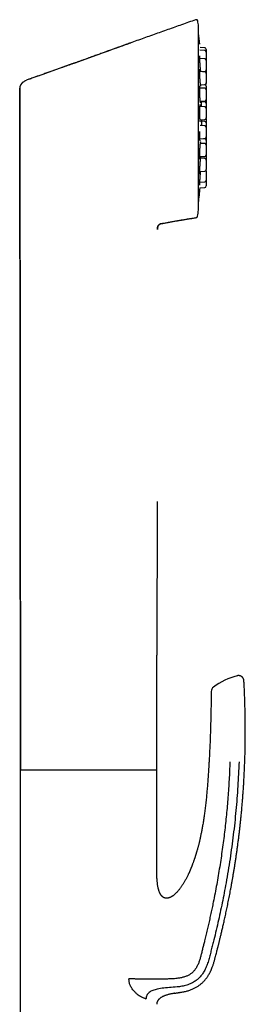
# Model space of a CAD drawing. Header units: millimetres. Extents: x 8 to 855, y 12 to 815.
# Tile 52 of 53: x 634 to 675, y 637 to 815. Entities that reach past the tile are written whole.
import ezdxf

# ---------------------------------------------------------------- set-up
doc = ezdxf.new("R2010")
doc.units = ezdxf.units.MM

msp = doc.modelspace()

# ---------------------------------------------------------------- linework, layer by layer
at = {"color": 7, "linetype": 'Continuous', "lineweight": 30}
for p, q in [((666.34, 815.15), (666.33, 815.18)), ((666.34, 815.15), (666.34, 815.12)), ((666.49, 780.88), (666.49, 814.22)), ((667.61, 809.79), (666.73, 809.84)), ((667.61, 810.31), (666.76, 810.35)), ((667.61, 808.29), (666.71, 808.34)), ((667.9, 807.99), (667.9, 806.28)), ((667.61, 805.94), (666.7, 805.99)), ((667.28, 805.96), (667.61, 805.98)), ((667.9, 805.64), (667.9, 803.92)), ((634, 802.97), (634, 802.94)), ((634, 802.94), (634, 802.97)), ((634.12, 679.15), (634, 802.94)), ((667.61, 802.95), (666.72, 802.99)), ((666.85, 803.58), (667.61, 803.62)), ((667.9, 802.65), (667.9, 800.93)), ((667.61, 799.58), (666.74, 799.62)), ((666.8, 800.59), (667.61, 800.63)), ((667.61, 800.47), (667.05, 800.5)), ((667.9, 799.28), (667.9, 797.56)), ((666.76, 797.21), (667.61, 797.26)), ((667.61, 796.13), (666.78, 796.17)), ((667.61, 796.95), (667.09, 796.98)), ((667.9, 795.83), (667.9, 794.11)), ((666.73, 793.76), (667.61, 793.81)), ((667.61, 793.78), (667.36, 793.8)), ((667.61, 792.91), (666.83, 792.95)), ((667.9, 792.61), (667.9, 790.89)), ((666.71, 790.54), (667.61, 790.59)), ((667.61, 790.21), (666.88, 790.24)), ((667.9, 789.91), (667.9, 788.19)), ((666.7, 787.84), (667.61, 787.89)), ((667.9, 787.96), (667.9, 786.24)), ((666.72, 785.89), (667.61, 785.94)), ((666.74, 784.88), (667.61, 784.92)), ((659, 777.31), (659, 777.39)), ((659, 777.31), (659, 777.31)), ((658.95, 727.95), (658.92, 700.04)), ((634.1, 679.15), (634.1, 615.23)), ((636.26, 679.15), (634.1, 679.15)), ((658.9, 679.15), (636.26, 679.15)), ((658.9, 661.65), (658.9, 679.15)), ((663, 638.79), (662.78, 638.76)), ((656.93, 637.6), (656.73, 637.69))]:
    msp.add_line(p, q, dxfattribs=at)
at = {"color": 7, "linetype": 'Continuous', "lineweight": 30, "flags": 128}
for points in [[(634, 802.93), (634.06, 740.67), (634.13, 679.15)], [(667.9, 797.47), (667.9, 797.51), (667.9, 797.52)]]:
    msp.add_lwpolyline(points, dxfattribs=at)
at = {"color": 7, "linetype": 'Continuous', "lineweight": 30}
for centre, radius, start, end in [((666.05, 815.1), 0.3, 17.6016, 109.4587), ((557.75, 797.55), 110.01, 8.7303, 9.2063), ((666.29, 814.22), 0.2, 0, 8.7303), ((537.4, 797.55), 130, 5.933, 6.794), ((667.6, 810.01), 0.3, 0, 87), ((667.6, 809.49), 0.3, 0, 87), ((667.6, 807.99), 0.3, 0, 87), ((667.6, 806.28), 0.3, 273, 0), ((667.6, 805.64), 0.3, 0, 87), ((667.6, 803.92), 0.3, 273, 0), ((667.6, 802.65), 0.3, 0, 87), ((667.6, 803.33), 0.3, 0, 78.9887), ((667.6, 803.81), 0.3, 307.7949, 0), ((667.6, 800.93), 0.3, 273, 0), ((667.6, 800.17), 0.3, 0, 87), ((667.6, 799.28), 0.3, 0, 87), ((667.6, 797.56), 0.3, 273, 0), ((667.6, 796.65), 0.3, 360, 87), ((667.6, 795.83), 0.3, 0, 87), ((667.6, 794.11), 0.3, 273, 0), ((667.6, 793.48), 0.3, 0, 87), ((667.6, 792.61), 0.3, 0, 87), ((667.6, 790.89), 0.3, 273, 0), ((667.6, 789.91), 0.3, 0, 87), ((667.6, 788.19), 0.3, 273, 0), ((667.6, 787.96), 0.3, 0, 22.5278), ((537.4, 797.55), 130, 353.206, 354.4058), ((667.6, 786.24), 0.3, 273, 0), ((667.6, 785.22), 0.3, 273, 0), ((666.01, 779.77), 0.3, 279.2987, 350.6709), ((557.75, 797.55), 110.01, 350.6709, 351.2697), ((666.29, 780.88), 0.2, 351.2697, 0), ((676.78, 683.92), 12.81, 104.9693, 126.3491), ((669.79, 693.43), 1, 126.349, 179.5435)]:
    msp.add_arc(centre, radius, start, end, dxfattribs=at)
for points, knots in [([(665.95, 815.39), (665.1, 815.09), (663.42, 814.49), (660.91, 813.6), (658.41, 812.71), (655.92, 811.82), (653.44, 810.93), (650.98, 810.04), (648.44, 809.13), (645.84, 808.2), (643.17, 807.24), (640.51, 806.3), (637.86, 805.36), (636.1, 804.73), (635.22, 804.42)], [0, 0, 0, 0, 0.0821571, 0.1639372, 0.2453407, 0.3263684, 0.4070208, 0.4872983, 0.5672015, 0.6546631, 0.741673, 0.8282319, 0.9143406, 1, 1, 1, 1]), ([(666.34, 815.15), (666.34, 815.16), (666.33, 815.19), (666.32, 815.22), (666.31, 815.25), (666.29, 815.27), (666.27, 815.3), (666.24, 815.33), (666.2, 815.35), (666.16, 815.38), (666.11, 815.39), (666.07, 815.4), (666.03, 815.4), (665.99, 815.39), (665.96, 815.38), (665.95, 815.38)], [0, 0, 0, 0, 0.086658, 0.158087, 0.211374, 0.258054, 0.326365, 0.401536, 0.480895, 0.594641, 0.700142, 0.759787, 0.830895, 0.911737, 1, 1, 1, 1]), ([(654.26, 811.22), (654.21, 811.2), (654.11, 811.17), (653.95, 811.11), (653.78, 811.05), (653.59, 810.98), (653.38, 810.91), (653.17, 810.83), (652.95, 810.75), (652.71, 810.66), (652.47, 810.58), (652.21, 810.48), (651.93, 810.38), (651.63, 810.28), (651.32, 810.16), (650.99, 810.04), (650.64, 809.92), (650.28, 809.79), (649.91, 809.66), (649.54, 809.52), (649.15, 809.38), (648.76, 809.24), (648.36, 809.1), (647.93, 808.95), (647.5, 808.79), (647.04, 808.63), (646.58, 808.46), (646.1, 808.29), (645.61, 808.11), (645.1, 807.93), (644.6, 807.75), (644.1, 807.57), (643.6, 807.39), (643.09, 807.21), (642.58, 807.03), (642.05, 806.84), (641.47, 806.63), (640.84, 806.41), (640.16, 806.16), (639.47, 805.92), (638.76, 805.67), (638.04, 805.41), (637.31, 805.15), (636.57, 804.89), (635.87, 804.65), (635.43, 804.49), (635.23, 804.42)], [0, 0, 0, 0, 0.007647, 0.016067, 0.025261, 0.035228, 0.045969, 0.057484, 0.06905, 0.081302, 0.09424, 0.107864, 0.122173, 0.138096, 0.154788, 0.172246, 0.190471, 0.209459, 0.22921, 0.24853, 0.268525, 0.289194, 0.310536, 0.332548, 0.355648, 0.37944, 0.403922, 0.429093, 0.454951, 0.481493, 0.508717, 0.53427, 0.560394, 0.587086, 0.614345, 0.642168, 0.670555, 0.70536, 0.740969, 0.777381, 0.814591, 0.852596, 0.890692, 0.929548, 0.96916, 1, 1, 1, 1]), ([(667.9, 810.01), (667.9, 810.01), (667.9, 810.01), (667.9, 810), (667.9, 809.99), (667.9, 809.97), (667.9, 809.95), (667.9, 809.91), (667.9, 809.87), (667.9, 809.82), (667.9, 809.76), (667.9, 809.69), (667.9, 809.63), (667.9, 809.57), (667.9, 809.53), (667.9, 809.51), (667.9, 809.5)], [0, 0, 0, 0, 0.065555, 0.13063, 0.195602, 0.26085, 0.326744, 0.415504, 0.503461, 0.591554, 0.680716, 0.769476, 0.857433, 0.916103, 0.975111, 1, 1, 1, 1]), ([(666.9, 805.98), (666.9, 805.99), (666.89, 806.03), (666.88, 806.11), (666.87, 806.2), (666.86, 806.3), (666.85, 806.41), (666.83, 806.52), (666.82, 806.63), (666.81, 806.75), (666.8, 806.87), (666.79, 806.99), (666.78, 807.11), (666.77, 807.24), (666.76, 807.37), (666.75, 807.49), (666.74, 807.62), (666.74, 807.75), (666.73, 807.87), (666.72, 808), (666.72, 808.12), (666.71, 808.23), (666.71, 808.34), (666.71, 808.43), (666.7, 808.52), (666.7, 808.59), (666.7, 808.65), (666.7, 808.7), (666.71, 808.75), (666.71, 808.78), (666.71, 808.81), (666.71, 808.83), (666.71, 808.85), (666.71, 808.86), (666.71, 808.86), (666.71, 808.86)], [0, 0, 0, 0, 0.018213, 0.052496, 0.086572, 0.120455, 0.154163, 0.187719, 0.221151, 0.254326, 0.287176, 0.319918, 0.352988, 0.386407, 0.420176, 0.454298, 0.488773, 0.523609, 0.558825, 0.594439, 0.630464, 0.666907, 0.703358, 0.738132, 0.771024, 0.80202, 0.831113, 0.858302, 0.883594, 0.907, 0.92929, 0.951158, 0.972599, 0.993414, 1, 1, 1, 1]), ([(667.9, 809.49), (667.9, 809.49), (667.9, 809.49), (667.9, 809.48), (667.9, 809.47), (667.9, 809.46), (667.9, 809.43), (667.9, 809.4), (667.9, 809.35), (667.9, 809.3), (667.9, 809.24), (667.9, 809.18), (667.9, 809.12), (667.9, 809.06), (667.9, 809.01), (667.9, 808.94), (667.9, 808.85), (667.9, 808.74), (667.9, 808.65), (667.9, 808.57), (667.9, 808.51), (667.9, 808.44), (667.9, 808.38), (667.9, 808.31), (667.9, 808.24), (667.9, 808.16), (667.9, 808.09), (667.9, 808.04), (667.9, 808.01), (667.9, 808)], [0, 0, 0, 0, 0.031413, 0.062596, 0.093731, 0.124996, 0.156572, 0.199105, 0.241253, 0.283466, 0.326192, 0.368724, 0.410872, 0.438986, 0.467262, 0.495832, 0.548026, 0.599916, 0.652338, 0.683751, 0.714934, 0.746068, 0.777334, 0.80891, 0.851443, 0.893591, 0.935804, 0.978529, 1, 1, 1, 1]), ([(666.91, 803.31), (666.91, 803.31), (666.91, 803.31), (666.9, 803.32), (666.9, 803.34), (666.89, 803.36), (666.89, 803.38), (666.89, 803.4), (666.88, 803.42), (666.88, 803.45), (666.87, 803.48), (666.86, 803.53), (666.85, 803.59), (666.84, 803.66), (666.83, 803.74), (666.82, 803.82), (666.81, 803.92), (666.8, 804.02), (666.79, 804.13), (666.78, 804.24), (666.77, 804.37), (666.76, 804.49), (666.75, 804.62), (666.74, 804.75), (666.74, 804.89), (666.73, 805.02), (666.72, 805.15), (666.72, 805.28), (666.71, 805.4), (666.71, 805.53), (666.71, 805.65), (666.7, 805.76), (666.7, 805.86), (666.7, 805.96), (666.7, 806.04), (666.71, 806.12), (666.71, 806.17), (666.71, 806.22), (666.71, 806.26), (666.71, 806.29), (666.71, 806.32), (666.72, 806.35), (666.72, 806.38), (666.72, 806.41), (666.73, 806.43), (666.73, 806.44), (666.73, 806.45), (666.73, 806.45), (666.73, 806.45), (666.73, 806.45)], [0, 0, 0, 0, 0.013602, 0.034396, 0.053953, 0.06931, 0.082003, 0.092414, 0.103332, 0.115289, 0.13252, 0.151538, 0.172336, 0.197095, 0.222392, 0.248236, 0.27464, 0.301618, 0.329194, 0.357396, 0.386099, 0.415251, 0.444524, 0.473729, 0.502874, 0.531959, 0.560988, 0.589965, 0.618899, 0.647808, 0.676703, 0.705592, 0.734285, 0.761433, 0.786764, 0.810266, 0.831932, 0.846977, 0.860988, 0.873971, 0.887359, 0.902315, 0.91883, 0.936884, 0.95585, 0.968794, 0.981977, 0.995033, 1, 1, 1, 1]), ([(667.9, 806.31), (667.9, 806.31), (667.9, 806.31), (667.9, 806.3), (667.9, 806.29), (667.9, 806.27), (667.9, 806.25), (667.9, 806.21), (667.9, 806.17), (667.9, 806.12), (667.9, 806.06), (667.9, 805.99), (667.9, 805.93), (667.9, 805.87), (667.9, 805.82), (667.9, 805.75), (667.9, 805.69), (667.9, 805.65), (667.9, 805.65)], [0, 0, 0, 0, 0.056408, 0.112403, 0.16831, 0.224454, 0.281154, 0.35753, 0.433214, 0.509015, 0.585737, 0.662113, 0.737797, 0.788281, 0.839056, 0.890357, 0.984082, 1, 1, 1, 1]), ([(634.56, 804.02), (634.61, 804.07), (634.7, 804.15), (634.87, 804.26), (635.05, 804.35), (635.17, 804.4), (635.22, 804.42)], [0, 0, 0, 0, 0.256325, 0.489636, 0.780029, 1, 1, 1, 1]), ([(634.66, 804.11), (634.65, 804.1), (634.61, 804.07), (634.56, 804.02), (634.5, 803.97), (634.44, 803.91), (634.39, 803.86), (634.35, 803.8), (634.31, 803.75), (634.27, 803.71), (634.24, 803.66), (634.2, 803.6), (634.17, 803.55), (634.14, 803.49), (634.11, 803.42), (634.08, 803.34), (634.05, 803.27), (634.03, 803.2), (634.01, 803.11), (634, 803.03), (634, 802.97), (634, 802.94)], [0, 0, 0, 0, 0.037185, 0.097311, 0.162953, 0.226029, 0.283302, 0.334794, 0.380587, 0.420817, 0.460052, 0.508017, 0.550111, 0.597515, 0.650273, 0.708449, 0.758975, 0.813158, 0.871183, 0.933327, 1, 1, 1, 1]), ([(634, 802.94), (634, 802.94), (634, 802.94), (634, 802.94), (634, 802.94)], [0, 0, 0, 0, 0.50001, 1, 1, 1, 1]), ([(634, 802.94), (634, 802.94), (634, 802.94), (634, 802.94), (634, 802.94)], [0, 0, 0, 0, 0.5, 1, 1, 1, 1]), ([(666.86, 800.28), (666.86, 800.28), (666.86, 800.28), (666.86, 800.29), (666.86, 800.3), (666.85, 800.31), (666.85, 800.33), (666.84, 800.35), (666.84, 800.38), (666.83, 800.4), (666.83, 800.44), (666.82, 800.49), (666.81, 800.55), (666.8, 800.62), (666.79, 800.69), (666.78, 800.77), (666.77, 800.86), (666.76, 800.96), (666.76, 801.07), (666.75, 801.18), (666.74, 801.3), (666.73, 801.43), (666.73, 801.55), (666.72, 801.69), (666.71, 801.82), (666.71, 801.95), (666.71, 802.08), (666.71, 802.21), (666.7, 802.34), (666.7, 802.46), (666.7, 802.58), (666.71, 802.7), (666.71, 802.81), (666.71, 802.9), (666.71, 802.99), (666.72, 803.06), (666.72, 803.12), (666.73, 803.16), (666.73, 803.19), (666.73, 803.21), (666.73, 803.24), (666.74, 803.27), (666.74, 803.3), (666.74, 803.33), (666.75, 803.35), (666.75, 803.37), (666.75, 803.39), (666.76, 803.4), (666.76, 803.4), (666.76, 803.41), (666.76, 803.41), (666.76, 803.41)], [0, 0, 0, 0, 0.01305, 0.027361, 0.040477, 0.052358, 0.06795, 0.081784, 0.094101, 0.106616, 0.125041, 0.145457, 0.167868, 0.191837, 0.216488, 0.241803, 0.267793, 0.294473, 0.321863, 0.349992, 0.37879, 0.408155, 0.437825, 0.46746, 0.497066, 0.526646, 0.556201, 0.585734, 0.615253, 0.644776, 0.674314, 0.703878, 0.733449, 0.761525, 0.78718, 0.810402, 0.831187, 0.843785, 0.855282, 0.865679, 0.875706, 0.88778, 0.901809, 0.917976, 0.935196, 0.950713, 0.961249, 0.970774, 0.980902, 0.992518, 1, 1, 1, 1]), ([(667.9, 803.92), (667.9, 803.91), (667.9, 803.89), (667.9, 803.86), (667.9, 803.83), (667.9, 803.81), (667.9, 803.81), (667.9, 803.81)], [0, 0, 0, 0, 0.132217, 0.266173, 0.510902, 0.754205, 1, 1, 1, 1]), ([(667.9, 803.33), (667.9, 803.33), (667.9, 803.33), (667.9, 803.33), (667.9, 803.31), (667.9, 803.3), (667.9, 803.27), (667.9, 803.24), (667.9, 803.2), (667.9, 803.14), (667.9, 803.08), (667.9, 803.02), (667.9, 802.96), (667.9, 802.9), (667.9, 802.85), (667.9, 802.78), (667.9, 802.71), (667.9, 802.66), (667.9, 802.65)], [0, 0, 0, 0, 0.055423, 0.110441, 0.165372, 0.220536, 0.276247, 0.351289, 0.425652, 0.50013, 0.575513, 0.650555, 0.724918, 0.774521, 0.82441, 0.874815, 0.966904, 1, 1, 1, 1]), ([(667.9, 800.93), (667.9, 800.91), (667.9, 800.89), (667.9, 800.84), (667.9, 800.78), (667.9, 800.71), (667.9, 800.65), (667.9, 800.59), (667.9, 800.54), (667.9, 800.47), (667.9, 800.38), (667.9, 800.28), (667.9, 800.21), (667.9, 800.17)], [0, 0, 0, 0, 0.081455, 0.17604, 0.271773, 0.367074, 0.461513, 0.524506, 0.587863, 0.651877, 0.768826, 0.885094, 1, 1, 1, 1]), ([(666.82, 796.87), (666.82, 796.87), (666.82, 796.87), (666.81, 796.88), (666.81, 796.9), (666.8, 796.93), (666.79, 796.97), (666.78, 797.03), (666.77, 797.09), (666.76, 797.17), (666.76, 797.25), (666.75, 797.33), (666.74, 797.43), (666.73, 797.53), (666.73, 797.65), (666.72, 797.77), (666.72, 797.89), (666.71, 798.02), (666.71, 798.15), (666.71, 798.29), (666.7, 798.43), (666.7, 798.57), (666.7, 798.7), (666.71, 798.83), (666.71, 798.96), (666.71, 799.09), (666.72, 799.2), (666.72, 799.3), (666.73, 799.39), (666.73, 799.47), (666.74, 799.55), (666.74, 799.6), (666.74, 799.65), (666.75, 799.69), (666.75, 799.72), (666.75, 799.74), (666.76, 799.76), (666.76, 799.79), (666.76, 799.83), (666.77, 799.86), (666.77, 799.89), (666.78, 799.92), (666.78, 799.94), (666.79, 799.96), (666.79, 799.97), (666.79, 799.98), (666.8, 799.99), (666.8, 799.99), (666.8, 799.99), (666.8, 799.99)], [0, 0, 0, 0, 0.015349, 0.035344, 0.054418, 0.078363, 0.100976, 0.12245, 0.153305, 0.183683, 0.207727, 0.233129, 0.260566, 0.290059, 0.321639, 0.349592, 0.379003, 0.409736, 0.441083, 0.472196, 0.503084, 0.533749, 0.564195, 0.594426, 0.624451, 0.654289, 0.683951, 0.709246, 0.734353, 0.757739, 0.77875, 0.79738, 0.813625, 0.827486, 0.83577, 0.842892, 0.851374, 0.863288, 0.878619, 0.893986, 0.911293, 0.927586, 0.942282, 0.955385, 0.966906, 0.976858, 0.986546, 0.997848, 1, 1, 1, 1]), ([(667.04, 799.61), (667.04, 799.63), (667.04, 799.7), (667.04, 799.81), (667.04, 799.93), (667.04, 800.04), (667.04, 800.15), (667.04, 800.26), (667.05, 800.35), (667.05, 800.44), (667.05, 800.53), (667.06, 800.58), (667.06, 800.6)], [0, 0, 0, 0, 0.067877, 0.176569, 0.28489, 0.392068, 0.497947, 0.601993, 0.704197, 0.804627, 0.90332, 1, 1, 1, 1]), ([(667.9, 800.17), (667.9, 800.17), (667.9, 800.17), (667.9, 800.16), (667.9, 800.15), (667.9, 800.13), (667.9, 800.11), (667.9, 800.07), (667.9, 800.03), (667.9, 799.98), (667.9, 799.92), (667.9, 799.85), (667.9, 799.79), (667.9, 799.73), (667.9, 799.68), (667.9, 799.61), (667.9, 799.52), (667.9, 799.42), (667.9, 799.33), (667.9, 799.29), (667.9, 799.28)], [0, 0, 0, 0, 0.047176, 0.094008, 0.140765, 0.18772, 0.235141, 0.299017, 0.362315, 0.42571, 0.489876, 0.553752, 0.61705, 0.659272, 0.701737, 0.744642, 0.823028, 0.900957, 0.979683, 1, 1, 1, 1]), ([(667.9, 797.47), (667.9, 797.47), (667.9, 797.47), (667.9, 797.47), (667.9, 797.45), (667.9, 797.44), (667.9, 797.41), (667.9, 797.38), (667.9, 797.34), (667.9, 797.28), (667.9, 797.22), (667.9, 797.16), (667.9, 797.1), (667.9, 797.04), (667.9, 796.99), (667.9, 796.92), (667.9, 796.83), (667.9, 796.74), (667.9, 796.68), (667.9, 796.66)], [0, 0, 0, 0, 0.04962, 0.098878, 0.148057, 0.197445, 0.247322, 0.314507, 0.381085, 0.447764, 0.515254, 0.582439, 0.649017, 0.693426, 0.738091, 0.783219, 0.865665, 0.947631, 1, 1, 1, 1]), ([(667.05, 796.16), (667.05, 796.17), (667.05, 796.22), (667.05, 796.31), (667.06, 796.43), (667.06, 796.54), (667.07, 796.66), (667.07, 796.76), (667.08, 796.86), (667.09, 796.95), (667.09, 797.03), (667.1, 797.1), (667.1, 797.16), (667.11, 797.2), (667.11, 797.22), (667.11, 797.23)], [0, 0, 0, 0, 0.022613, 0.111875, 0.201793, 0.292453, 0.383718, 0.475186, 0.56692, 0.656616, 0.740817, 0.819516, 0.89273, 0.960476, 1, 1, 1, 1]), ([(667.9, 796.65), (667.9, 796.65), (667.9, 796.65), (667.9, 796.64), (667.9, 796.63), (667.9, 796.61), (667.9, 796.59), (667.9, 796.56), (667.9, 796.51), (667.9, 796.46), (667.9, 796.4), (667.9, 796.34), (667.9, 796.27), (667.9, 796.21), (667.9, 796.16), (667.9, 796.09), (667.9, 796.01), (667.9, 795.91), (667.9, 795.85), (667.9, 795.83)], [0, 0, 0, 0, 0.04962, 0.098878, 0.148057, 0.197445, 0.247322, 0.314507, 0.381085, 0.447764, 0.515254, 0.582439, 0.649017, 0.693426, 0.738091, 0.783219, 0.865665, 0.947631, 1, 1, 1, 1]), ([(666.78, 793.37), (666.78, 793.37), (666.78, 793.37), (666.78, 793.38), (666.77, 793.38), (666.77, 793.39), (666.77, 793.41), (666.76, 793.42), (666.76, 793.44), (666.76, 793.47), (666.75, 793.49), (666.75, 793.52), (666.75, 793.55), (666.74, 793.58), (666.74, 793.62), (666.73, 793.68), (666.73, 793.74), (666.72, 793.82), (666.72, 793.91), (666.71, 794), (666.71, 794.1), (666.71, 794.21), (666.71, 794.33), (666.7, 794.45), (666.7, 794.58), (666.7, 794.71), (666.71, 794.84), (666.71, 794.98), (666.71, 795.06), (666.71, 795.1)], [0, 0, 0, 0, 0.010797, 0.032513, 0.055883, 0.084273, 0.109188, 0.130576, 0.157941, 0.182339, 0.20385, 0.225698, 0.24984, 0.276278, 0.305015, 0.336054, 0.380157, 0.42564, 0.472454, 0.52062, 0.570164, 0.621128, 0.673569, 0.727335, 0.782254, 0.837741, 0.893015, 0.948086, 1, 1, 1, 1]), ([(667.9, 794.11), (667.9, 794.1), (667.9, 794.06), (667.9, 793.98), (667.9, 793.87), (667.9, 793.78), (667.9, 793.7), (667.9, 793.64), (667.9, 793.57), (667.9, 793.52), (667.9, 793.5), (667.9, 793.49)], [0, 0, 0, 0, 0.040592, 0.211091, 0.380595, 0.551835, 0.654449, 0.756313, 0.858016, 0.960148, 1, 1, 1, 1]), ([(666.74, 790.11), (666.74, 790.11), (666.74, 790.11), (666.74, 790.11), (666.74, 790.12), (666.74, 790.14), (666.73, 790.16), (666.73, 790.19), (666.73, 790.22), (666.72, 790.26), (666.72, 790.29), (666.72, 790.32), (666.71, 790.36), (666.71, 790.41), (666.71, 790.47), (666.71, 790.55), (666.71, 790.63), (666.7, 790.73), (666.7, 790.84), (666.7, 790.96), (666.71, 791.08), (666.71, 791.21), (666.71, 791.34), (666.72, 791.47), (666.72, 791.61), (666.73, 791.74), (666.73, 791.87), (666.74, 792.01), (666.75, 792.14), (666.76, 792.26), (666.77, 792.38), (666.78, 792.49), (666.79, 792.6), (666.8, 792.7), (666.81, 792.79), (666.82, 792.87), (666.83, 792.94), (666.84, 793.01), (666.85, 793.06), (666.85, 793.11), (666.86, 793.14), (666.87, 793.16), (666.87, 793.18), (666.87, 793.2), (666.88, 793.21), (666.88, 793.22), (666.88, 793.23), (666.89, 793.24), (666.88, 793.24), (666.88, 793.24)], [0, 0, 0, 0, 0.005311, 0.021174, 0.037902, 0.054075, 0.0735, 0.091748, 0.108391, 0.123415, 0.136824, 0.150066, 0.164349, 0.179673, 0.201729, 0.225648, 0.251438, 0.279112, 0.308297, 0.337715, 0.367292, 0.396976, 0.426639, 0.456302, 0.485982, 0.515686, 0.545418, 0.575179, 0.604969, 0.634388, 0.663149, 0.691262, 0.718733, 0.745564, 0.771748, 0.797274, 0.82213, 0.84619, 0.868411, 0.888544, 0.906594, 0.916429, 0.926474, 0.937546, 0.94968, 0.963625, 0.976833, 0.99146, 1, 1, 1, 1]), ([(667.9, 793.48), (667.9, 793.48), (667.9, 793.48), (667.9, 793.47), (667.9, 793.46), (667.9, 793.45), (667.9, 793.42), (667.9, 793.39), (667.9, 793.34), (667.9, 793.29), (667.9, 793.23), (667.9, 793.17), (667.9, 793.11), (667.9, 793.05), (667.9, 793), (667.9, 792.93), (667.9, 792.84), (667.9, 792.73), (667.9, 792.66), (667.9, 792.62), (667.9, 792.61)], [0, 0, 0, 0, 0.0477528, 0.0951567, 0.1424856, 0.1900145, 0.2380151, 0.3026716, 0.3667434, 0.4309141, 0.495864, 0.5605208, 0.6245926, 0.6673303, 0.7103145, 0.7537444, 0.8330882, 0.9119696, 0.9916589, 1, 1, 1, 1]), ([(666.72, 787.35), (666.72, 787.35), (666.72, 787.35), (666.72, 787.36), (666.72, 787.37), (666.71, 787.39), (666.71, 787.42), (666.71, 787.45), (666.71, 787.5), (666.71, 787.54), (666.7, 787.6), (666.7, 787.66), (666.7, 787.74), (666.7, 787.82), (666.71, 787.92), (666.71, 788.02), (666.71, 788.14), (666.72, 788.26), (666.72, 788.38), (666.73, 788.51), (666.73, 788.64), (666.74, 788.77), (666.75, 788.9), (666.76, 789.03), (666.77, 789.16), (666.78, 789.28), (666.79, 789.41), (666.8, 789.52), (666.81, 789.64), (666.82, 789.75), (666.83, 789.85), (666.84, 789.94), (666.85, 790.03), (666.86, 790.12), (666.87, 790.19), (666.88, 790.25), (666.89, 790.31), (666.9, 790.35), (666.9, 790.38), (666.91, 790.41), (666.91, 790.43), (666.92, 790.45), (666.92, 790.47), (666.92, 790.49), (666.93, 790.5), (666.93, 790.51), (666.93, 790.51), (666.93, 790.51)], [0, 0, 0, 0, 0.014463, 0.02895, 0.042961, 0.05639, 0.07741, 0.096708, 0.115529, 0.135771, 0.157459, 0.180599, 0.205199, 0.231267, 0.258814, 0.287843, 0.317414, 0.346895, 0.376312, 0.405633, 0.434715, 0.463579, 0.492243, 0.520714, 0.548998, 0.577095, 0.60501, 0.632699, 0.659994, 0.686891, 0.713396, 0.739515, 0.765245, 0.790578, 0.815503, 0.84001, 0.858014, 0.874906, 0.890519, 0.904854, 0.917914, 0.929703, 0.941177, 0.954583, 0.97001, 0.987749, 1, 1, 1, 1]), ([(667.9, 790.89), (667.9, 790.88), (667.9, 790.85), (667.9, 790.8), (667.9, 790.73), (667.9, 790.65), (667.9, 790.54), (667.9, 790.45), (667.9, 790.37), (667.9, 790.3), (667.9, 790.24), (667.9, 790.18), (667.9, 790.11), (667.9, 790.04), (667.9, 789.97), (667.9, 789.93), (667.9, 789.91)], [0, 0, 0, 0, 0.036326, 0.092474, 0.149204, 0.252847, 0.355885, 0.459979, 0.522355, 0.584277, 0.6461, 0.708184, 0.770884, 0.855342, 0.939035, 1, 1, 1, 1]), ([(666.71, 785.35), (666.71, 785.35), (666.71, 785.36), (666.71, 785.37), (666.7, 785.38), (666.7, 785.41), (666.7, 785.45), (666.7, 785.49), (666.7, 785.55), (666.71, 785.61), (666.71, 785.69), (666.71, 785.77), (666.72, 785.86), (666.72, 785.96), (666.73, 786.06), (666.73, 786.17), (666.74, 786.28), (666.75, 786.39), (666.75, 786.5), (666.76, 786.62), (666.77, 786.74), (666.78, 786.85), (666.79, 786.97), (666.8, 787.09), (666.81, 787.21), (666.82, 787.33), (666.83, 787.45), (666.84, 787.57), (666.86, 787.68), (666.86, 787.78), (666.87, 787.83), (666.87, 787.85)], [0, 0, 0, 0, 0.014673, 0.034509, 0.06249, 0.092303, 0.123964, 0.157496, 0.192877, 0.229977, 0.26865, 0.30738, 0.345793, 0.383904, 0.42173, 0.459286, 0.49659, 0.533669, 0.570552, 0.607097, 0.643233, 0.679097, 0.715293, 0.751913, 0.788958, 0.82643, 0.864329, 0.902661, 0.941439, 0.980686, 1, 1, 1, 1]), ([(667.9, 786.24), (667.9, 786.22), (667.9, 786.17), (667.9, 786.09), (667.9, 786.01), (667.9, 785.95), (667.9, 785.89), (667.9, 785.82), (667.9, 785.76), (667.9, 785.68), (667.9, 785.61), (667.9, 785.54), (667.9, 785.47), (667.9, 785.41), (667.9, 785.37), (667.9, 785.33), (667.9, 785.3), (667.9, 785.27), (667.9, 785.25), (667.9, 785.22), (667.9, 785.22), (667.9, 785.22)], [0, 0, 0, 0, 0.0324, 0.104372, 0.147501, 0.190314, 0.23306, 0.275986, 0.319338, 0.377733, 0.435601, 0.493557, 0.552217, 0.610613, 0.66848, 0.707079, 0.745901, 0.785125, 0.856785, 0.928028, 1, 1, 1, 1]), ([(659.65, 778.37), (659.7, 778.38), (659.9, 778.42), (660.26, 778.49), (660.72, 778.58), (661.18, 778.66), (661.65, 778.75), (662.13, 778.83), (662.63, 778.92), (663.11, 779), (663.58, 779.08), (664.04, 779.15), (664.49, 779.22), (664.93, 779.29), (665.35, 779.36), (665.72, 779.42), (665.96, 779.46), (666.06, 779.48)], [0, 0, 0, 0, 0.020825, 0.095453, 0.168327, 0.239475, 0.308922, 0.388623, 0.466041, 0.541217, 0.614193, 0.686431, 0.756463, 0.82433, 0.890076, 0.953743, 1, 1, 1, 1]), ([(659.66, 778.37), (659.88, 778.41), (660.3, 778.49), (660.94, 778.61), (661.57, 778.73), (662.18, 778.84), (662.79, 778.94), (663.42, 779.04), (664.07, 779.15), (664.75, 779.26), (665.41, 779.36), (665.84, 779.43), (666.06, 779.47)], [0, 0, 0, 0, 0.101367, 0.2011186, 0.2992445, 0.3957326, 0.4905688, 0.5837381, 0.6913823, 0.7966602, 0.8995425, 1, 1, 1, 1]), ([(666.06, 779.48), (666.07, 779.48), (666.11, 779.49), (666.15, 779.51), (666.17, 779.52), (666.19, 779.53), (666.21, 779.55), (666.23, 779.57), (666.26, 779.61), (666.28, 779.65), (666.3, 779.69), (666.3, 779.71), (666.3, 779.72)], [0, 0, 0, 0, 0.152097, 0.27952, 0.348639, 0.404201, 0.450902, 0.544317, 0.669156, 0.822779, 0.908928, 1, 1, 1, 1]), ([(666.21, 779.55), (666.21, 779.55), (666.21, 779.55), (666.22, 779.55), (666.23, 779.56), (666.24, 779.58), (666.25, 779.59), (666.27, 779.61), (666.28, 779.64), (666.29, 779.67), (666.3, 779.68), (666.3, 779.7)], [0, 0, 0, 0, 0.0001744, 0.0186936, 0.0742182, 0.1571878, 0.2685513, 0.4085742, 0.5772632, 0.7744837, 1, 1, 1, 1]), ([(659, 777.31), (659, 777.34), (659, 777.39), (659.01, 777.46), (659.02, 777.52), (659.02, 777.56), (659.03, 777.59), (659.03, 777.59)], [0, 0, 0, 0, 0.292891, 0.542982, 0.74815, 0.930165, 1, 1, 1, 1]), ([(659.03, 777.59), (659.03, 777.59), (659.01, 777.53), (659.01, 777.44), (659, 777.35), (659, 777.31)], [0, 0, 0, 0, 0.051104, 0.58765, 1, 1, 1, 1]), ([(659.02, 777.57), (659.02, 777.57), (659.03, 777.58), (659.03, 777.59), (659.03, 777.6)], [0, 0, 0, 0, 0.039724, 1, 1, 1, 1]), ([(659.03, 777.59), (659.03, 777.6), (659.03, 777.63), (659.04, 777.66), (659.05, 777.7), (659.06, 777.74), (659.08, 777.78), (659.1, 777.84), (659.12, 777.89), (659.14, 777.94), (659.16, 777.98), (659.18, 778.02), (659.2, 778.05), (659.23, 778.08), (659.25, 778.11), (659.28, 778.15), (659.31, 778.19), (659.36, 778.23), (659.41, 778.27), (659.46, 778.31), (659.52, 778.34), (659.58, 778.36), (659.63, 778.37), (659.65, 778.38)], [0, 0, 0, 0, 0.024005, 0.061766, 0.088517, 0.117452, 0.167813, 0.228186, 0.294289, 0.353817, 0.400797, 0.442274, 0.478385, 0.509373, 0.542995, 0.584775, 0.634516, 0.692004, 0.757073, 0.81085, 0.869014, 0.93187, 1, 1, 1, 1]), ([(659.66, 778.37), (659.62, 778.36), (659.52, 778.33), (659.39, 778.25), (659.28, 778.15), (659.2, 778.05), (659.13, 777.93), (659.07, 777.78), (659.04, 777.66), (659.03, 777.61)], [0, 0, 0, 0, 0.129113, 0.276783, 0.447249, 0.542815, 0.645835, 0.853446, 1, 1, 1, 1]), ([(659.03, 777.62), (659.03, 777.62), (659.04, 777.63), (659.04, 777.64), (659.04, 777.65)], [0, 0, 0, 0, 0.004886, 1, 1, 1, 1]), ([(658.9, 679.15), (658.9, 683.05), (658.91, 690.02), (658.92, 696.98), (658.92, 700.04)], [0, 0, 0, 0, 0.560616, 1, 1, 1, 1]), ([(663, 638.79), (663.1, 638.8), (663.31, 638.83), (663.63, 638.89), (663.96, 638.95), (664.28, 639.03), (664.59, 639.11), (664.89, 639.21), (665.17, 639.31), (665.44, 639.43), (665.71, 639.55), (665.95, 639.68), (666.19, 639.82), (666.41, 639.96), (666.62, 640.11), (666.82, 640.26), (667.01, 640.41), (667.18, 640.57), (667.34, 640.73), (667.5, 640.89), (667.64, 641.04), (667.77, 641.21), (667.91, 641.38), (668.04, 641.56), (668.15, 641.73), (668.26, 641.9), (668.36, 642.06), (668.45, 642.22), (668.54, 642.39), (668.63, 642.56), (668.71, 642.73), (668.79, 642.9), (668.86, 643.07), (668.94, 643.27), (669.03, 643.49), (669.12, 643.75), (669.21, 644.02), (669.29, 644.28), (669.36, 644.55), (669.43, 644.81), (669.5, 645.07), (669.58, 645.39), (669.68, 645.75), (669.78, 646.15), (669.87, 646.48), (669.93, 646.73), (669.98, 646.92), (670.02, 647.09), (670.07, 647.27), (670.12, 647.47), (670.18, 647.7), (670.24, 647.97), (670.31, 648.24), (670.38, 648.54), (670.46, 648.85), (670.54, 649.17), (670.62, 649.5), (670.7, 649.85), (670.79, 650.22), (670.88, 650.61), (670.97, 651.02), (671.07, 651.44), (671.16, 651.87), (671.27, 652.33), (671.37, 652.8), (671.47, 653.27), (671.57, 653.76), (671.68, 654.25), (671.78, 654.75), (671.89, 655.27), (671.99, 655.8), (672.1, 656.34), (672.2, 656.89), (672.31, 657.45), (672.42, 658.04), (672.53, 658.64), (672.64, 659.26), (672.75, 659.89), (672.86, 660.54), (672.97, 661.21), (673.08, 661.88), (673.18, 662.58), (673.29, 663.29), (673.4, 664.01), (673.5, 664.74), (673.6, 665.49), (673.7, 666.26), (673.8, 667.04), (673.9, 667.81), (673.99, 668.58), (674.07, 669.33), (674.15, 670.1), (674.23, 670.87), (674.31, 671.66), (674.38, 672.49), (674.45, 673.36), (674.53, 674.26), (674.59, 675.18), (674.66, 676.11), (674.71, 677.06), (674.77, 678.02), (674.81, 678.97), (674.85, 679.91), (674.89, 680.82), (674.92, 681.76), (674.94, 682.7), (674.96, 683.66), (674.97, 684.62), (674.98, 685.6), (674.98, 686.6), (674.98, 687.6), (674.97, 688.61), (674.95, 689.64), (674.92, 690.66), (674.89, 691.67), (674.86, 692.67), (674.82, 693.68), (674.77, 694.59), (674.74, 695.15), (674.73, 695.38)], [0, 0, 0, 0, 0.004973, 0.010642, 0.016181, 0.021592, 0.026873, 0.032022, 0.037038, 0.041923, 0.046679, 0.051308, 0.055809, 0.060182, 0.064427, 0.068543, 0.072531, 0.076394, 0.080131, 0.083746, 0.087239, 0.09061, 0.094389, 0.098003, 0.101452, 0.104738, 0.107863, 0.110828, 0.114125, 0.117253, 0.120341, 0.123395, 0.126414, 0.129398, 0.13402, 0.138558, 0.143016, 0.147702, 0.152296, 0.156814, 0.161262, 0.165639, 0.172779, 0.179723, 0.186473, 0.189588, 0.19266, 0.195689, 0.198684, 0.201793, 0.20599, 0.210456, 0.21519, 0.220192, 0.225462, 0.230898, 0.236592, 0.242543, 0.248752, 0.255352, 0.26222, 0.269354, 0.276756, 0.284423, 0.292357, 0.300557, 0.308577, 0.316835, 0.325332, 0.334067, 0.343039, 0.352081, 0.361353, 0.370853, 0.380581, 0.390742, 0.401141, 0.411776, 0.422647, 0.433755, 0.445099, 0.456678, 0.468493, 0.480543, 0.492828, 0.505348, 0.518102, 0.531091, 0.544314, 0.55664, 0.569163, 0.581883, 0.594798, 0.60791, 0.621219, 0.63596, 0.650935, 0.666144, 0.681586, 0.697261, 0.713169, 0.729311, 0.744312, 0.75951, 0.774904, 0.790494, 0.80628, 0.822263, 0.838443, 0.854819, 0.871393, 0.888164, 0.905134, 0.922301, 0.938669, 0.955213, 0.971934, 0.988833, 1, 1, 1, 1]), ([(674.73, 695.38), (674.73, 695.41), (674.73, 695.47), (674.71, 695.55), (674.69, 695.63), (674.66, 695.71), (674.63, 695.78), (674.59, 695.84), (674.55, 695.9), (674.51, 695.96), (674.47, 696), (674.43, 696.04), (674.39, 696.08), (674.35, 696.11), (674.31, 696.15), (674.25, 696.18), (674.19, 696.22), (674.12, 696.25), (674.05, 696.28), (673.96, 696.3), (673.87, 696.32), (673.78, 696.33), (673.68, 696.33), (673.58, 696.31), (673.51, 696.3), (673.48, 696.29)], [0, 0, 0, 0, 0.050048, 0.098823, 0.145902, 0.190894, 0.23345, 0.27327, 0.317087, 0.356266, 0.390555, 0.419784, 0.449132, 0.477702, 0.50999, 0.545944, 0.585474, 0.628436, 0.674627, 0.723777, 0.775551, 0.829544, 0.885294, 0.942291, 1, 1, 1, 1]), ([(668.79, 693.44), (668.78, 692.84), (668.77, 691.65), (668.74, 689.85), (668.7, 688.06), (668.65, 686.4), (668.6, 684.87), (668.54, 683.46), (668.47, 682.05), (668.42, 681.12), (668.39, 680.65)], [0, 0, 0, 0, 0.140001, 0.279998, 0.419994, 0.559993, 0.669994, 0.779996, 0.889998, 1, 1, 1, 1]), ([(672.18, 680.65), (672.16, 680.11), (672.12, 679.04), (672.04, 677.44), (671.94, 675.83), (671.83, 674.23), (671.7, 672.63), (671.55, 671.06), (671.39, 669.49), (671.21, 667.93), (671.02, 666.36), (670.8, 664.78), (670.57, 663.2), (670.33, 661.6), (670.06, 660.01), (669.78, 658.41), (669.48, 656.8), (669.2, 655.39), (668.95, 654.17), (668.73, 653.16), (668.51, 652.14), (668.29, 651.14), (668.06, 650.15), (667.83, 649.17), (667.61, 648.28), (667.41, 647.48), (667.23, 646.77), (667.06, 646.06), (666.91, 645.5), (666.8, 645.06), (666.71, 644.76), (666.62, 644.47), (666.51, 644.18), (666.39, 643.89), (666.26, 643.62), (666.12, 643.36), (665.97, 643.12), (665.81, 642.9), (665.64, 642.7), (665.46, 642.5), (665.26, 642.33), (665.05, 642.17), (664.83, 642.02), (664.6, 641.89), (664.35, 641.78), (664.09, 641.68), (663.81, 641.59), (663.51, 641.51), (663.21, 641.44), (662.89, 641.39), (662.53, 641.34), (662.13, 641.3), (661.68, 641.27), (661.26, 641.25), (660.86, 641.24), (660.48, 641.24), (660.1, 641.23), (659.71, 641.23), (659.31, 641.23), (658.9, 641.23), (658.49, 641.22), (658.07, 641.22), (657.66, 641.22), (657.26, 641.22), (656.87, 641.22), (656.48, 641.23), (656.09, 641.23), (655.72, 641.23), (655.38, 641.24), (655.06, 641.24), (654.74, 641.25), (654.44, 641.25), (654.13, 641.26), (653.94, 641.27), (653.84, 641.27)], [0, 0, 0, 0, 0.031348, 0.062714, 0.094084, 0.125442, 0.156771, 0.187494, 0.218158, 0.248778, 0.279378, 0.310617, 0.341905, 0.373279, 0.404773, 0.436442, 0.468317, 0.500315, 0.520687, 0.54101, 0.561231, 0.581293, 0.601146, 0.620738, 0.64002, 0.654625, 0.669001, 0.683144, 0.697057, 0.703227, 0.70935, 0.715426, 0.721456, 0.72744, 0.733377, 0.739265, 0.744546, 0.74979, 0.754999, 0.760177, 0.765337, 0.770491, 0.775651, 0.780829, 0.78604, 0.791291, 0.797229, 0.803246, 0.809361, 0.815586, 0.821934, 0.83045, 0.839216, 0.848253, 0.855352, 0.86263, 0.870095, 0.87776, 0.885637, 0.893576, 0.901699, 0.909991, 0.918435, 0.926232, 0.934137, 0.94214, 0.950232, 0.9584, 0.965256, 0.972153, 0.979083, 0.986038, 0.993012, 1, 1, 1, 1]), ([(668.39, 680.65), (668.38, 680.44), (668.35, 680.01), (668.31, 679.38), (668.27, 678.77), (668.23, 678.16), (668.19, 677.57), (668.15, 677), (668.11, 676.46), (668.07, 675.93), (668.02, 675.42), (667.98, 674.92), (667.93, 674.41), (667.88, 673.89), (667.82, 673.37), (667.77, 672.87), (667.71, 672.37), (667.65, 671.9), (667.59, 671.43), (667.53, 670.98), (667.46, 670.54), (667.4, 670.12), (667.33, 669.71), (667.27, 669.31), (667.2, 668.93), (667.13, 668.56), (667.06, 668.21), (667, 667.87), (666.93, 667.54), (666.86, 667.21), (666.79, 666.9), (666.73, 666.6), (666.66, 666.32), (666.6, 666.05), (666.54, 665.8), (666.48, 665.57), (666.42, 665.35), (666.37, 665.15), (666.32, 664.96), (666.27, 664.78), (666.22, 664.62), (666.18, 664.47), (666.14, 664.34), (666.1, 664.22), (666.07, 664.11), (666.04, 664.02), (666.02, 663.94), (666, 663.87), (665.98, 663.82), (665.97, 663.78), (665.96, 663.75), (665.96, 663.74), (665.96, 663.73), (665.95, 663.72), (665.95, 663.7), (665.94, 663.67), (665.92, 663.63), (665.91, 663.57), (665.89, 663.51), (665.86, 663.43), (665.83, 663.34), (665.8, 663.24), (665.77, 663.14), (665.73, 663.04), (665.7, 662.93), (665.65, 662.8), (665.59, 662.62), (665.52, 662.42), (665.45, 662.23), (665.38, 662.06), (665.33, 661.91), (665.27, 661.76), (665.21, 661.61), (665.16, 661.47), (665.1, 661.34), (665.06, 661.23), (665.01, 661.13), (664.98, 661.04), (664.95, 660.97), (664.92, 660.91), (664.9, 660.86), (664.88, 660.82), (664.87, 660.79), (664.86, 660.77), (664.85, 660.76), (664.85, 660.74), (664.83, 660.7), (664.81, 660.66), (664.79, 660.6), (664.75, 660.53), (664.72, 660.45), (664.67, 660.36), (664.61, 660.22), (664.52, 660.03), (664.4, 659.8), (664.28, 659.55), (664.15, 659.3), (664.01, 659.06), (663.88, 658.83), (663.75, 658.61), (663.61, 658.39), (663.47, 658.18), (663.34, 657.98), (663.21, 657.8), (663.08, 657.63), (662.94, 657.45), (662.8, 657.27), (662.65, 657.11), (662.51, 656.95), (662.37, 656.81), (662.23, 656.68), (662.1, 656.56), (661.97, 656.46), (661.86, 656.37), (661.76, 656.3), (661.67, 656.25), (661.59, 656.19), (661.51, 656.15), (661.43, 656.1), (661.34, 656.07), (661.26, 656.03), (661.17, 656), (661.08, 655.97), (660.98, 655.94), (660.88, 655.92), (660.8, 655.91), (660.73, 655.91), (660.65, 655.91), (660.57, 655.91), (660.5, 655.92), (660.43, 655.94), (660.37, 655.95), (660.31, 655.97), (660.26, 655.99), (660.21, 656.01), (660.16, 656.03), (660.1, 656.06), (660.05, 656.1), (660.01, 656.13), (659.98, 656.15), (659.93, 656.19), (659.88, 656.23), (659.84, 656.28), (659.8, 656.32), (659.76, 656.36), (659.72, 656.41), (659.67, 656.48), (659.62, 656.55), (659.57, 656.64), (659.51, 656.74), (659.46, 656.85), (659.4, 656.97), (659.35, 657.11), (659.29, 657.26), (659.24, 657.42), (659.2, 657.59), (659.15, 657.78), (659.11, 657.97), (659.07, 658.18), (659.04, 658.4), (659.01, 658.63), (658.99, 658.87), (658.96, 659.13), (658.94, 659.39), (658.93, 659.67), (658.92, 659.97), (658.91, 660.28), (658.9, 660.61), (658.9, 660.94), (658.9, 661.29), (658.9, 661.53), (658.9, 661.65)], [0, 0, 0, 0, 0.01919, 0.038014, 0.056471, 0.074562, 0.092286, 0.109644, 0.125675, 0.14138, 0.15676, 0.171814, 0.186541, 0.202594, 0.21824, 0.233481, 0.248316, 0.262745, 0.276769, 0.290388, 0.3036, 0.316407, 0.328807, 0.340802, 0.352392, 0.363576, 0.374354, 0.384728, 0.394695, 0.404703, 0.414265, 0.423381, 0.432052, 0.440277, 0.448057, 0.455166, 0.461858, 0.468132, 0.473989, 0.479427, 0.484449, 0.489052, 0.493238, 0.497006, 0.500357, 0.503291, 0.505806, 0.507904, 0.509585, 0.510847, 0.511692, 0.511958, 0.512165, 0.512536, 0.51312, 0.514034, 0.515297, 0.51691, 0.518872, 0.521371, 0.524274, 0.527397, 0.530584, 0.533836, 0.537151, 0.54053, 0.546892, 0.553469, 0.560261, 0.56493, 0.569695, 0.574557, 0.579429, 0.583954, 0.588092, 0.591843, 0.595207, 0.597766, 0.600044, 0.602042, 0.60376, 0.60518, 0.605974, 0.606458, 0.606942, 0.607596, 0.608422, 0.609967, 0.611892, 0.614196, 0.616879, 0.61994, 0.623278, 0.630713, 0.638518, 0.646694, 0.655241, 0.664159, 0.671518, 0.679111, 0.68694, 0.695003, 0.701504, 0.708148, 0.71486, 0.72133, 0.728349, 0.735012, 0.74132, 0.747272, 0.75287, 0.758112, 0.762997, 0.767528, 0.770897, 0.774037, 0.776951, 0.779689, 0.782566, 0.78511, 0.787785, 0.790589, 0.793523, 0.796617, 0.799958, 0.802082, 0.804293, 0.80659, 0.808972, 0.811313, 0.813423, 0.8153, 0.816943, 0.818436, 0.820112, 0.821854, 0.823723, 0.825598, 0.827189, 0.828489, 0.829657, 0.832147, 0.834269, 0.835599, 0.837259, 0.839262, 0.841608, 0.844293, 0.847316, 0.850678, 0.854381, 0.858426, 0.862811, 0.867536, 0.872603, 0.878009, 0.883754, 0.889716, 0.896007, 0.902628, 0.909575, 0.916848, 0.924448, 0.932374, 0.940628, 0.949625, 0.958981, 0.968697, 0.978772, 0.989207, 1, 1, 1, 1]), ([(673.84, 680.65), (673.77, 679.18), (673.64, 676.23), (673.29, 671.82), (672.82, 667.43), (672.22, 663.04), (671.54, 658.93), (670.8, 655.07), (670.02, 651.47), (669.38, 648.78), (668.92, 647), (668.69, 646.1), (668.46, 645.21), (668.22, 644.32), (667.91, 643.46), (667.54, 642.7), (667.13, 642.06), (666.69, 641.53), (666.18, 641.06), (665.54, 640.63), (664.78, 640.27), (663.9, 639.99), (663.3, 639.89), (663, 639.84)], [0, 0, 0, 0, 0.100118, 0.200225, 0.300317, 0.400397, 0.500464, 0.58384, 0.667207, 0.750568, 0.771408, 0.792247, 0.813086, 0.833919, 0.854718, 0.8755, 0.891066, 0.906639, 0.922195, 0.937735, 0.958479, 0.979224, 1, 1, 1, 1]), ([(656.31, 637.87), (656.18, 637.94), (655.92, 638.06), (655.59, 638.28), (655.33, 638.49), (655.13, 638.66), (654.95, 638.85), (654.68, 639.14), (654.36, 639.54), (654.06, 640.09), (653.87, 640.67), (653.85, 641.07), (653.84, 641.27)], [0, 0, 0, 0, 0.127782, 0.252442, 0.314117, 0.375606, 0.437115, 0.498847, 0.642797, 0.77029, 0.886942, 1, 1, 1, 1]), ([(663, 639.84), (662.51, 639.79), (661.57, 639.7), (660.22, 639.61), (659.1, 639.45), (658.32, 639.24), (657.84, 639.02), (657.53, 638.82), (657.26, 638.57), (657.07, 638.28), (656.95, 637.94), (656.94, 637.72), (656.93, 637.6)], [0, 0, 0, 0, 0.210823, 0.404628, 0.577574, 0.693787, 0.748434, 0.801209, 0.85243, 0.902333, 0.951441, 1, 1, 1, 1]), ([(662.09, 638.65), (662.08, 638.65), (661.98, 638.64), (661.8, 638.6), (661.55, 638.56), (661.31, 638.5), (661.07, 638.44), (660.83, 638.38), (660.6, 638.3), (660.39, 638.23), (660.2, 638.15), (660.03, 638.08), (659.87, 638), (659.72, 637.91), (659.58, 637.82), (659.44, 637.72), (659.33, 637.62), (659.24, 637.52), (659.16, 637.43), (659.09, 637.33), (659.04, 637.23), (658.99, 637.12), (658.95, 637.01), (658.92, 636.89), (658.9, 636.77), (658.9, 636.69), (658.9, 636.65)], [0, 0, 0, 0, 0.007276, 0.070398, 0.1344, 0.195124, 0.255821, 0.316123, 0.375679, 0.434168, 0.48066, 0.526126, 0.570456, 0.613573, 0.655433, 0.696043, 0.735464, 0.765625, 0.795233, 0.824417, 0.853344, 0.882217, 0.910749, 0.939706, 0.969362, 1, 1, 1, 1]), ([(662.08, 638.65), (662.09, 638.66), (662.18, 638.67), (662.35, 638.7), (662.57, 638.73), (662.79, 638.76), (662.93, 638.78), (663, 638.79)], [0, 0, 0, 0, 0.037945, 0.291706, 0.537878, 0.774603, 1, 1, 1, 1])]:
    msp.add_open_spline(points, degree=3, knots=knots, dxfattribs=at)
msp.add_open_spline([(656.73, 637.69), (656.67, 637.72), (656.53, 637.78), (656.39, 637.84), (656.31, 637.87)], degree=3, dxfattribs=at)

doc.saveas('drawing.dxf')
